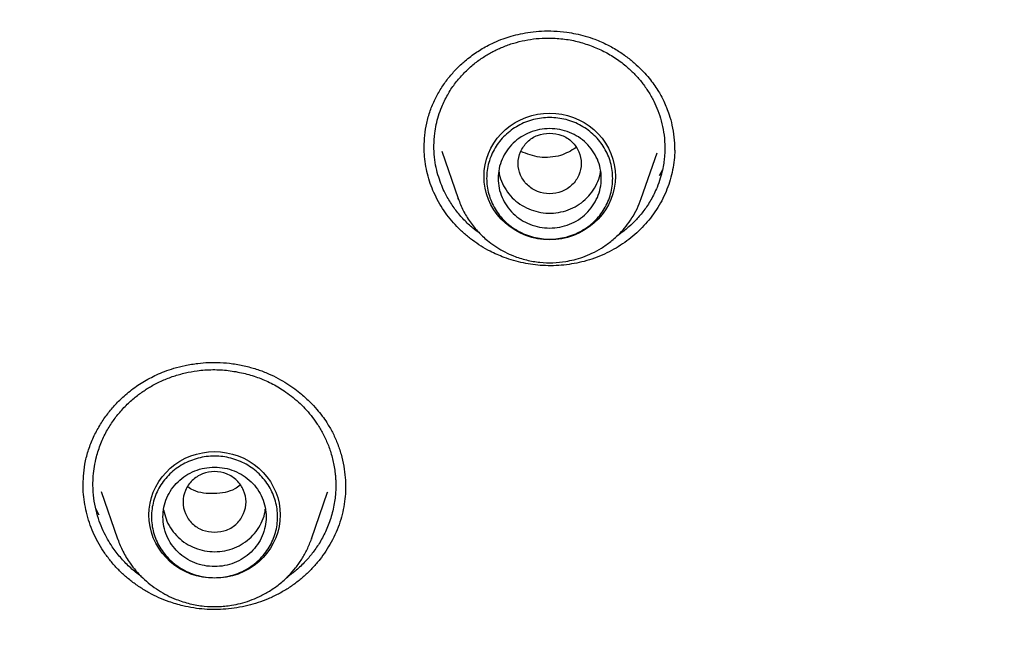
# Model space of a CAD drawing. Header units: millimetres. Extents: x 8 to 849, y 12 to 2010.
# Tile 99 of 113: x 416 to 433, y 1859 to 1870. Entities that reach past the tile are written whole.
import ezdxf

# ---------------------------------------------------------------- set-up
doc = ezdxf.new("R2010")
doc.units = ezdxf.units.MM

msp = doc.modelspace()

# ---------------------------------------------------------------- linework, layer by layer
at = {"color": 7, "linetype": 'Continuous', "lineweight": 30}
for p, q in [((423.211, 1867.401), (423.212, 1867.413)), ((423.517, 1867.338), (423.803, 1866.51)), ((426.996, 1866.51), (427.272, 1867.308)), ((427.578, 1867.369), (427.577, 1867.362)), ((427.368, 1867.015), (427.312, 1866.906)), ((423.805, 1866.502), (423.803, 1866.51)), ((417.262, 1861.508), (417.262, 1861.53)), ((417.574, 1861.405), (417.859, 1860.579)), ((421.244, 1860.579), (421.524, 1861.389)), ((421.52, 1861.391), (421.517, 1861.381)), ((417.536, 1860.989), (417.48, 1861.101)), ((417.859, 1860.579), (417.863, 1860.569)), ((417.862, 1860.569), (417.859, 1860.579)), ((421.244, 1860.579), (421.243, 1860.574))]:
    msp.add_line(p, q, dxfattribs=at)
at = {"color": 7, "linetype": 'Continuous', "lineweight": 30, "flags": 128}
for points in [[(425.399, 1865.793), (425.294, 1865.798), (425.189, 1865.812), (425.086, 1865.835), (424.986, 1865.868), (424.889, 1865.909), (424.796, 1865.959), (424.709, 1866.016), (424.628, 1866.081), (424.553, 1866.154), (424.485, 1866.232), (424.425, 1866.316), (424.374, 1866.405), (424.331, 1866.498), (424.298, 1866.595), (424.273, 1866.694), (424.259, 1866.795), (424.254, 1866.897), (424.259, 1866.999), (424.273, 1867.1), (424.298, 1867.199), (424.331, 1867.296), (424.374, 1867.389), (424.425, 1867.478), (424.485, 1867.562), (424.553, 1867.641), (424.628, 1867.713), (424.709, 1867.778), (424.796, 1867.836), (424.889, 1867.885), (424.986, 1867.927), (425.086, 1867.959), (425.189, 1867.982), (425.294, 1867.996), (425.399, 1868.001), (425.505, 1867.996), (425.61, 1867.982), (425.713, 1867.959), (425.813, 1867.927), (425.91, 1867.885), (426.003, 1867.836), (426.09, 1867.778), (426.171, 1867.713), (426.246, 1867.641), (426.314, 1867.562), (426.373, 1867.478), (426.425, 1867.389), (426.468, 1867.296), (426.501, 1867.199), (426.526, 1867.1), (426.54, 1866.999), (426.545, 1866.897), (426.54, 1866.795), (426.526, 1866.694), (426.501, 1866.595), (426.468, 1866.498), (426.425, 1866.405), (426.373, 1866.316), (426.314, 1866.232), (426.246, 1866.154), (426.171, 1866.081), (426.09, 1866.016), (426.003, 1865.959), (425.91, 1865.909), (425.813, 1865.868), (425.713, 1865.835), (425.61, 1865.812), (425.505, 1865.798), (425.399, 1865.793)], [(419.552, 1859.89), (419.446, 1859.895), (419.341, 1859.909), (419.238, 1859.932), (419.138, 1859.964), (419.041, 1860.006), (418.949, 1860.055), (418.861, 1860.113), (418.78, 1860.178), (418.705, 1860.25), (418.637, 1860.329), (418.578, 1860.413), (418.526, 1860.502), (418.483, 1860.595), (418.45, 1860.692), (418.426, 1860.791), (418.411, 1860.892), (418.406, 1860.994), (418.411, 1861.096), (418.426, 1861.197), (418.45, 1861.296), (418.483, 1861.393), (418.526, 1861.486), (418.578, 1861.575), (418.637, 1861.659), (418.705, 1861.737), (418.78, 1861.81), (418.861, 1861.875), (418.949, 1861.932), (419.041, 1861.982), (419.138, 1862.023), (419.238, 1862.056), (419.341, 1862.079), (419.446, 1862.093), (419.552, 1862.098), (419.657, 1862.093), (419.762, 1862.079), (419.865, 1862.056), (419.966, 1862.023), (420.062, 1861.982), (420.155, 1861.932), (420.242, 1861.875), (420.323, 1861.81), (420.398, 1861.737), (420.466, 1861.659), (420.526, 1861.575), (420.577, 1861.486), (420.62, 1861.393), (420.654, 1861.296), (420.678, 1861.197), (420.692, 1861.096), (420.697, 1860.994), (420.692, 1860.892), (420.678, 1860.791), (420.654, 1860.692), (420.62, 1860.595), (420.577, 1860.502), (420.526, 1860.413), (420.466, 1860.329), (420.398, 1860.25), (420.323, 1860.178), (420.242, 1860.113), (420.155, 1860.055), (420.062, 1860.006), (419.966, 1859.964), (419.865, 1859.932), (419.762, 1859.909), (419.657, 1859.895), (419.552, 1859.89)]]:
    msp.add_lwpolyline(points, dxfattribs=at)
at = {"color": 7, "linetype": 'Continuous', "lineweight": 30}
for points, knots in [([(467.901, 1845.932), (467.897, 1845.986), (467.889, 1846.105), (467.875, 1846.301), (467.858, 1846.531), (467.836, 1846.796), (467.811, 1847.095), (467.781, 1847.421), (467.746, 1847.773), (467.706, 1848.149), (467.661, 1848.55), (467.61, 1848.967), (467.556, 1849.389), (467.471, 1850.001), (467.348, 1850.804), (467.166, 1851.856), (466.948, 1852.968), (466.691, 1854.138), (466.428, 1855.207), (466.169, 1856.177), (465.922, 1857.042), (465.664, 1857.889), (465.397, 1858.713), (465.123, 1859.512), (464.88, 1860.187), (464.671, 1860.745), (464.499, 1861.19), (464.326, 1861.627), (464.152, 1862.055), (464.001, 1862.416), (463.878, 1862.705), (463.788, 1862.915), (463.709, 1863.096), (463.642, 1863.248), (463.587, 1863.372), (463.545, 1863.467), (463.51, 1863.544), (463.476, 1863.62), (463.434, 1863.713), (463.382, 1863.826), (463.323, 1863.955), (463.258, 1864.097), (463.177, 1864.271), (463.079, 1864.48), (462.961, 1864.727), (462.831, 1864.996), (462.688, 1865.286), (462.532, 1865.598), (462.363, 1865.931), (462.182, 1866.282), (461.872, 1866.869), (461.432, 1867.673), (460.853, 1868.676), (460.262, 1869.65), (459.66, 1870.596), (459.049, 1871.513), (458.428, 1872.403), (457.794, 1873.274), (457.141, 1874.134), (456.462, 1874.99), (455.761, 1875.838), (455.038, 1876.675), (454.293, 1877.503), (453.522, 1878.323), (452.826, 1879.034), (452.222, 1879.629), (451.729, 1880.102), (451.255, 1880.546), (450.802, 1880.96), (450.398, 1881.321), (450.042, 1881.633), (449.733, 1881.901), (449.437, 1882.152), (449.157, 1882.387), (448.856, 1882.636), (448.52, 1882.91), (448.134, 1883.219), (447.717, 1883.547), (447.269, 1883.892), (446.788, 1884.253), (446.275, 1884.63), (445.752, 1885.005), (445.223, 1885.374), (444.696, 1885.733), (444.159, 1886.09), (443.619, 1886.439), (443.08, 1886.779), (442.543, 1887.109), (442.007, 1887.43), (441.372, 1887.8), (440.638, 1888.214), (439.806, 1888.664), (438.98, 1889.094), (438.118, 1889.524), (437.221, 1889.951), (436.292, 1890.372), (435.376, 1890.768), (434.473, 1891.14), (433.556, 1891.499), (432.626, 1891.844), (431.869, 1892.109), (431.309, 1892.297), (430.932, 1892.421), (430.532, 1892.55), (430.112, 1892.681), (429.672, 1892.814), (429.215, 1892.949), (428.729, 1893.087), (428.214, 1893.229), (427.671, 1893.372), (427.098, 1893.517), (426.475, 1893.668), (425.798, 1893.823), (425.067, 1893.98), (424.299, 1894.135), (423.495, 1894.285), (422.705, 1894.42), (421.931, 1894.541), (421.179, 1894.649), (420.401, 1894.75), (419.598, 1894.842), (418.769, 1894.925), (417.933, 1894.996), (417.09, 1895.055), (416.24, 1895.102), (415.369, 1895.137), (414.476, 1895.159), (413.874, 1895.162), (413.569, 1895.163)], [0, 0, 0, 0, 0.001975, 0.004387, 0.007242, 0.010542, 0.014288, 0.018481, 0.022836, 0.027587, 0.032737, 0.038106, 0.043476, 0.048848, 0.061511, 0.074179, 0.089265, 0.104356, 0.119453, 0.130894, 0.142288, 0.153439, 0.164328, 0.174954, 0.185318, 0.191411, 0.19741, 0.203314, 0.209124, 0.214816, 0.218075, 0.220945, 0.223423, 0.225511, 0.227209, 0.228515, 0.22944, 0.230382, 0.231677, 0.23328, 0.235064, 0.237021, 0.239151, 0.242276, 0.245711, 0.249458, 0.253516, 0.257885, 0.262565, 0.267555, 0.272761, 0.287502, 0.302, 0.316254, 0.330265, 0.344033, 0.357558, 0.370898, 0.384354, 0.39797, 0.411745, 0.425429, 0.439267, 0.453258, 0.467401, 0.476316, 0.484797, 0.492843, 0.500454, 0.50763, 0.512963, 0.518028, 0.522824, 0.527352, 0.531633, 0.537307, 0.543419, 0.549969, 0.556957, 0.564383, 0.572246, 0.580547, 0.58817, 0.596116, 0.604106, 0.612021, 0.619861, 0.627626, 0.635315, 0.642929, 0.654742, 0.666368, 0.677809, 0.689064, 0.701851, 0.714365, 0.726604, 0.738568, 0.750257, 0.762798, 0.775005, 0.77971, 0.784462, 0.789591, 0.795125, 0.800608, 0.806437, 0.812614, 0.819137, 0.826006, 0.833222, 0.840785, 0.849505, 0.858644, 0.868202, 0.87818, 0.888578, 0.897562, 0.906839, 0.916406, 0.926265, 0.936414, 0.946855, 0.956966, 0.967336, 0.977965, 0.988853, 1, 1, 1, 1]), ([(362.424, 1846.442), (362.46, 1846.628), (362.536, 1847.027), (362.664, 1847.637), (362.805, 1848.271), (362.955, 1848.904), (363.114, 1849.535), (363.28, 1850.164), (363.455, 1850.791), (363.639, 1851.415), (363.831, 1852.037), (364.031, 1852.657), (364.24, 1853.274), (364.457, 1853.889), (364.682, 1854.5), (364.916, 1855.109), (365.157, 1855.715), (365.407, 1856.318), (365.665, 1856.918), (365.931, 1857.514), (366.204, 1858.107), (366.486, 1858.697), (366.776, 1859.283), (367.074, 1859.865), (367.379, 1860.443), (367.692, 1861.018), (368.013, 1861.589), (368.341, 1862.156), (368.677, 1862.718), (369.021, 1863.276), (369.372, 1863.83), (369.731, 1864.38), (370.096, 1864.925), (370.47, 1865.465), (370.85, 1866.001), (371.237, 1866.532), (371.632, 1867.058), (372.034, 1867.579), (372.443, 1868.095), (372.858, 1868.606), (373.281, 1869.111), (373.71, 1869.612), (374.146, 1870.106), (374.588, 1870.596), (375.037, 1871.08), (375.493, 1871.558), (375.955, 1872.03), (376.423, 1872.497), (376.897, 1872.958), (377.378, 1873.413), (377.865, 1873.861), (378.357, 1874.304), (378.856, 1874.74), (379.36, 1875.171), (379.87, 1875.594), (380.386, 1876.012), (380.908, 1876.423), (381.435, 1876.827), (381.967, 1877.225), (382.504, 1877.616), (383.047, 1878.001), (383.595, 1878.378), (384.148, 1878.749), (384.706, 1879.113), (385.269, 1879.47), (385.836, 1879.819), (386.408, 1880.162), (386.985, 1880.498), (387.566, 1880.826), (388.152, 1881.147), (388.741, 1881.46), (389.335, 1881.767), (389.933, 1882.065), (390.535, 1882.357), (391.141, 1882.64), (391.751, 1882.917), (392.364, 1883.185), (392.981, 1883.446), (393.601, 1883.699), (394.225, 1883.945), (394.852, 1884.182), (395.482, 1884.412), (396.115, 1884.634), (396.751, 1884.848), (397.39, 1885.054), (398.031, 1885.251), (398.676, 1885.441), (399.322, 1885.623), (399.971, 1885.797), (400.623, 1885.963), (401.276, 1886.12), (401.932, 1886.27), (402.589, 1886.411), (403.249, 1886.544), (403.91, 1886.669), (404.572, 1886.785), (405.237, 1886.893), (405.902, 1886.993), (406.569, 1887.085), (407.237, 1887.168), (407.907, 1887.243), (408.577, 1887.309), (409.248, 1887.367), (409.919, 1887.417), (410.592, 1887.458), (411.264, 1887.491), (411.937, 1887.516), (412.611, 1887.532), (413.285, 1887.54), (413.958, 1887.539), (414.632, 1887.53), (415.305, 1887.513), (415.978, 1887.487), (416.651, 1887.452), (417.323, 1887.41), (417.995, 1887.359), (418.666, 1887.299), (419.336, 1887.231), (420.005, 1887.155), (420.672, 1887.071), (421.339, 1886.978), (422.005, 1886.877), (422.669, 1886.767), (423.331, 1886.65), (423.992, 1886.524), (424.651, 1886.389), (425.308, 1886.247), (425.963, 1886.096), (426.617, 1885.937), (427.268, 1885.771), (427.916, 1885.595), (428.563, 1885.412), (429.206, 1885.221), (429.847, 1885.022), (430.486, 1884.815), (431.121, 1884.6), (431.754, 1884.377), (432.384, 1884.146), (433.01, 1883.907), (433.633, 1883.66), (434.253, 1883.406), (434.869, 1883.144), (435.482, 1882.874), (436.091, 1882.597), (436.696, 1882.312), (437.298, 1882.019), (437.895, 1881.719), (438.488, 1881.412), (439.077, 1881.097), (439.662, 1880.775), (440.243, 1880.446), (440.819, 1880.109), (441.39, 1879.765), (441.957, 1879.415), (442.519, 1879.057), (443.076, 1878.692), (443.628, 1878.32), (444.175, 1877.941), (444.717, 1877.556), (445.254, 1877.164), (445.785, 1876.765), (446.311, 1876.359), (446.832, 1875.947), (447.347, 1875.529), (447.856, 1875.104), (448.36, 1874.673), (448.857, 1874.235), (449.349, 1873.792), (449.835, 1873.342), (450.315, 1872.886), (450.788, 1872.425), (451.255, 1871.957), (451.716, 1871.484), (452.171, 1871.005), (452.619, 1870.52), (453.06, 1870.03), (453.495, 1869.534), (453.923, 1869.033), (454.344, 1868.527), (454.759, 1868.015), (455.167, 1867.498), (455.567, 1866.976), (455.961, 1866.45), (456.347, 1865.918), (456.726, 1865.382), (457.099, 1864.841), (457.463, 1864.295), (457.821, 1863.745), (458.17, 1863.19), (458.513, 1862.631), (458.848, 1862.068), (459.175, 1861.501), (459.495, 1860.929), (459.807, 1860.354), (460.111, 1859.775), (460.407, 1859.192), (460.696, 1858.605), (460.976, 1858.015), (461.249, 1857.422), (461.513, 1856.825), (461.77, 1856.225), (462.018, 1855.621), (462.259, 1855.015), (462.491, 1854.406), (462.715, 1853.794), (462.93, 1853.179), (463.138, 1852.561), (463.337, 1851.941), (463.527, 1851.319), (463.71, 1850.694), (463.884, 1850.067), (464.049, 1849.437), (464.206, 1848.806), (464.355, 1848.173), (464.494, 1847.538), (464.616, 1846.954), (464.687, 1846.58), (464.717, 1846.419)], [0, 0, 0, 0, 0.00408, 0.00874, 0.0134, 0.01806, 0.02272, 0.02738, 0.03204, 0.0367, 0.04136, 0.04602, 0.05068, 0.05534, 0.06, 0.064659, 0.069319, 0.073979, 0.078639, 0.083299, 0.087958, 0.092618, 0.097278, 0.101938, 0.106597, 0.111257, 0.115917, 0.120576, 0.125236, 0.129896, 0.134555, 0.139215, 0.143874, 0.148534, 0.153193, 0.157853, 0.162512, 0.167172, 0.171831, 0.176491, 0.18115, 0.185809, 0.190469, 0.195128, 0.199787, 0.204447, 0.209106, 0.213765, 0.218425, 0.223084, 0.227743, 0.232402, 0.237061, 0.24172, 0.24638, 0.251039, 0.255698, 0.260357, 0.265016, 0.269675, 0.274334, 0.278993, 0.283652, 0.288311, 0.29297, 0.297629, 0.302288, 0.306947, 0.311606, 0.316265, 0.320923, 0.325582, 0.330241, 0.3349, 0.339559, 0.344218, 0.348876, 0.353535, 0.358194, 0.362853, 0.367511, 0.37217, 0.376829, 0.381488, 0.386146, 0.390805, 0.395464, 0.400122, 0.404781, 0.40944, 0.414098, 0.418757, 0.423416, 0.428074, 0.432733, 0.437391, 0.44205, 0.446709, 0.451367, 0.456026, 0.460684, 0.465343, 0.470002, 0.47466, 0.479319, 0.483977, 0.488636, 0.493295, 0.497953, 0.502612, 0.50727, 0.511929, 0.516587, 0.521246, 0.525905, 0.530563, 0.535222, 0.53988, 0.544539, 0.549197, 0.553856, 0.558515, 0.563173, 0.567832, 0.57249, 0.577149, 0.581808, 0.586466, 0.591125, 0.595784, 0.600442, 0.605101, 0.609759, 0.614418, 0.619077, 0.623735, 0.628394, 0.633053, 0.637712, 0.64237, 0.647029, 0.651688, 0.656346, 0.661005, 0.665664, 0.670323, 0.674982, 0.67964, 0.684299, 0.688958, 0.693617, 0.698276, 0.702935, 0.707594, 0.712252, 0.716911, 0.72157, 0.726229, 0.730888, 0.735547, 0.740206, 0.744865, 0.749524, 0.754183, 0.758842, 0.763502, 0.768161, 0.77282, 0.777479, 0.782138, 0.786797, 0.791456, 0.796116, 0.800775, 0.805434, 0.810093, 0.814753, 0.819412, 0.824071, 0.828731, 0.83339, 0.83805, 0.842709, 0.847368, 0.852028, 0.856687, 0.861347, 0.866006, 0.870666, 0.875325, 0.879985, 0.884645, 0.889304, 0.893964, 0.898624, 0.903283, 0.907943, 0.912603, 0.917262, 0.921922, 0.926582, 0.931242, 0.935901, 0.940561, 0.945221, 0.949881, 0.954541, 0.959201, 0.96386, 0.96852, 0.97318, 0.97784, 0.9825, 0.98716, 0.99182, 0.99648, 1, 1, 1, 1]), ([(423.21, 1867.41), (423.212, 1867.477), (423.215, 1867.615), (423.249, 1867.828), (423.31, 1868.042), (423.395, 1868.245), (423.5, 1868.432), (423.621, 1868.603), (423.754, 1868.757), (423.882, 1868.878), (423.996, 1868.973), (424.096, 1869.045), (424.197, 1869.111), (424.307, 1869.174), (424.437, 1869.238), (424.58, 1869.297), (424.733, 1869.346), (424.892, 1869.386), (425.069, 1869.417), (425.264, 1869.435), (425.476, 1869.436), (425.676, 1869.418), (425.86, 1869.386), (426.024, 1869.346), (426.132, 1869.308), (426.188, 1869.289)], [0, 0, 0, 0, 0.053728, 0.109033, 0.165274, 0.219986, 0.273196, 0.324925, 0.374958, 0.422853, 0.453573, 0.483315, 0.512076, 0.540703, 0.574939, 0.615866, 0.650845, 0.689477, 0.731776, 0.777767, 0.827491, 0.881013, 0.918865, 0.958503, 1, 1, 1, 1]), ([(424.189, 1865.898), (424.138, 1865.935), (424.058, 1865.993), (423.959, 1866.084), (423.884, 1866.161), (423.812, 1866.242), (423.745, 1866.328), (423.683, 1866.417), (423.626, 1866.51), (423.568, 1866.617), (423.512, 1866.741), (423.459, 1866.889), (423.415, 1867.055), (423.386, 1867.239), (423.376, 1867.44), (423.389, 1867.629), (423.418, 1867.803), (423.458, 1867.957), (423.522, 1868.133), (423.613, 1868.32), (423.735, 1868.507), (423.87, 1868.669), (423.994, 1868.789), (424.099, 1868.876), (424.182, 1868.938), (424.265, 1868.993), (424.346, 1869.041), (424.426, 1869.084), (424.503, 1869.121), (424.617, 1869.171), (424.77, 1869.225), (424.967, 1869.273), (425.165, 1869.303), (425.386, 1869.315), (425.626, 1869.301), (425.881, 1869.257), (426.042, 1869.203), (426.122, 1869.176)], [0, 0, 0, 0, 0.0332581, 0.0521976, 0.0712893, 0.0905329, 0.1099285, 0.1294757, 0.1491745, 0.1690245, 0.1947645, 0.2232883, 0.2545917, 0.2886693, 0.3255152, 0.3651226, 0.3930675, 0.4222353, 0.4526238, 0.4954967, 0.5358858, 0.5737974, 0.6092369, 0.6283852, 0.6467284, 0.6642674, 0.681003, 0.6969363, 0.7120679, 0.7263986, 0.7619766, 0.7971543, 0.8319358, 0.866325, 0.9115602, 0.9561154, 1, 1, 1, 1]), ([(426.122, 1869.176), (426.197, 1869.145), (426.348, 1869.083), (426.559, 1868.957), (426.74, 1868.819), (426.89, 1868.675), (427.014, 1868.533), (427.123, 1868.377), (427.215, 1868.214), (427.291, 1868.043), (427.35, 1867.862), (427.392, 1867.664), (427.41, 1867.481), (427.409, 1867.336), (427.402, 1867.227), (427.389, 1867.123), (427.367, 1866.999), (427.329, 1866.857), (427.266, 1866.682), (427.173, 1866.492), (427.049, 1866.305), (426.919, 1866.15), (426.805, 1866.038), (426.713, 1865.96), (426.645, 1865.908), (426.596, 1865.872), (426.57, 1865.856), (426.566, 1865.853)], [0, 0, 0, 0, 0.056198, 0.113357, 0.171488, 0.215744, 0.26056, 0.305938, 0.351885, 0.395208, 0.441424, 0.49054, 0.542563, 0.576162, 0.596889, 0.62263, 0.653389, 0.689174, 0.72999, 0.789339, 0.843318, 0.891913, 0.935109, 0.957369, 0.97786, 0.996579, 1, 1, 1, 1]), ([(426.188, 1869.289), (426.261, 1869.259), (426.403, 1869.2), (426.596, 1869.09), (426.763, 1868.972), (426.908, 1868.851), (427.03, 1868.731), (427.132, 1868.615), (427.216, 1868.505), (427.284, 1868.403), (427.342, 1868.306), (427.393, 1868.205), (427.442, 1868.094), (427.492, 1867.955), (427.538, 1867.783), (427.572, 1867.58), (427.576, 1867.44), (427.578, 1867.369)], [0, 0, 0, 0, 0.090923, 0.175982, 0.255094, 0.328151, 0.395061, 0.455771, 0.510265, 0.558557, 0.601093, 0.645301, 0.693964, 0.747243, 0.825511, 0.912072, 1, 1, 1, 1]), ([(425.399, 1867.654), (425.328, 1867.646), (425.184, 1867.629), (425, 1867.508), (424.879, 1867.332), (424.835, 1867.124), (424.879, 1866.916), (425, 1866.739), (425.184, 1866.623), (425.399, 1866.58), (425.615, 1866.623), (425.799, 1866.739), (425.92, 1866.916), (425.964, 1867.124), (425.92, 1867.332), (425.799, 1867.508), (425.615, 1867.629), (425.471, 1867.646), (425.399, 1867.654)], [0, 0, 0, 0, 0.0625, 0.125, 0.1875, 0.25, 0.3125, 0.375, 0.4375, 0.5, 0.5625, 0.625, 0.6875, 0.75, 0.8125, 0.875, 0.9375, 1, 1, 1, 1]), ([(424.604, 1865.485), (424.521, 1865.519), (424.383, 1865.576), (424.202, 1865.681), (424.052, 1865.782), (423.91, 1865.897), (423.778, 1866.023), (423.66, 1866.157), (423.553, 1866.3), (423.458, 1866.453), (423.378, 1866.612), (423.314, 1866.775), (423.265, 1866.942), (423.23, 1867.113), (423.211, 1867.269), (423.21, 1867.367), (423.21, 1867.407)], [0, 0, 0, 0, 0.103, 0.172834, 0.242668, 0.314526, 0.386383, 0.456359, 0.526334, 0.598365, 0.670394, 0.739803, 0.809216, 0.880638, 0.952062, 1, 1, 1, 1]), ([(427.58, 1867.368), (427.58, 1867.364), (427.582, 1867.303), (427.571, 1867.184), (427.547, 1867.011), (427.505, 1866.84), (427.448, 1866.673), (427.376, 1866.511), (427.288, 1866.355), (427.187, 1866.207), (427.075, 1866.07), (426.953, 1865.944), (426.819, 1865.826), (426.674, 1865.719), (426.52, 1865.624), (426.356, 1865.541), (426.183, 1865.47), (426.006, 1865.415), (425.827, 1865.376), (425.647, 1865.35), (425.464, 1865.338), (425.283, 1865.341), (425.108, 1865.358), (424.938, 1865.387), (424.769, 1865.428), (424.659, 1865.466), (424.604, 1865.485)], [0, 0, 0, 0, 0.002733, 0.045818, 0.09011, 0.1344, 0.178136, 0.221873, 0.266956, 0.31204, 0.354722, 0.397405, 0.441262, 0.485119, 0.528877, 0.572633, 0.617731, 0.662829, 0.705551, 0.748274, 0.792208, 0.836142, 0.876589, 0.917035, 0.958518, 1, 1, 1, 1]), ([(425.858, 1867.397), (425.772, 1867.346), (425.633, 1867.263), (425.409, 1867.227), (425.169, 1867.226), (425.004, 1867.291), (424.896, 1867.333)], [0, 0, 0, 0, 0.299266, 0.481776, 0.661849, 1, 1, 1, 1]), ([(424.513, 1866.998), (424.515, 1866.977), (424.523, 1866.9), (424.572, 1866.772), (424.658, 1866.622), (424.774, 1866.493), (424.913, 1866.386), (425.021, 1866.339), (425.074, 1866.315)], [0, 0, 0, 0, 0.068822, 0.255058, 0.441293, 0.627529, 0.813764, 1, 1, 1, 1]), ([(425.074, 1866.315), (425.13, 1866.298), (425.243, 1866.263), (425.421, 1866.252), (425.597, 1866.272), (425.765, 1866.326), (425.92, 1866.41), (426.054, 1866.521), (426.165, 1866.656), (426.242, 1866.809), (426.282, 1866.922), (426.287, 1866.983), (426.287, 1866.987)], [0, 0, 0, 0, 0.110255, 0.220511, 0.330766, 0.441022, 0.551277, 0.661533, 0.771788, 0.882043, 0.992299, 1, 1, 1, 1]), ([(423.803, 1866.51), (423.83, 1866.44), (423.886, 1866.299), (424.008, 1866.102), (424.158, 1865.918), (424.318, 1865.771), (424.474, 1865.66), (424.617, 1865.578), (424.789, 1865.5), (424.992, 1865.435), (425.224, 1865.396), (425.455, 1865.388), (425.655, 1865.408), (425.829, 1865.444), (425.983, 1865.491), (426.143, 1865.557), (426.307, 1865.647), (426.471, 1865.761), (426.615, 1865.891), (426.737, 1866.031), (426.839, 1866.174), (426.929, 1866.334), (426.973, 1866.45), (426.996, 1866.51)], [0, 0, 0, 0, 0.053759, 0.109196, 0.166425, 0.225599, 0.265809, 0.305487, 0.344586, 0.402129, 0.458392, 0.513387, 0.567127, 0.602787, 0.641162, 0.682695, 0.72742, 0.775373, 0.826583, 0.867156, 0.909583, 0.953865, 1, 1, 1, 1]), ([(417.26, 1861.529), (417.262, 1861.593), (417.265, 1861.728), (417.298, 1861.94), (417.36, 1862.161), (417.448, 1862.376), (417.558, 1862.576), (417.683, 1862.758), (417.821, 1862.922), (417.954, 1863.053), (418.077, 1863.156), (418.187, 1863.238), (418.301, 1863.313), (418.419, 1863.379), (418.544, 1863.441), (418.685, 1863.5), (418.85, 1863.556), (419.045, 1863.606), (419.248, 1863.639), (419.454, 1863.655), (419.657, 1863.654), (419.876, 1863.635), (420.023, 1863.605), (420.1, 1863.589)], [0, 0, 0, 0, 0.051253, 0.10794, 0.167698, 0.227547, 0.285286, 0.340875, 0.394267, 0.446089, 0.48026, 0.514133, 0.547719, 0.581009, 0.613907, 0.650217, 0.692728, 0.741447, 0.796411, 0.841785, 0.890772, 0.943462, 1, 1, 1, 1]), ([(418.279, 1859.918), (418.267, 1859.926), (418.223, 1859.957), (418.153, 1860.014), (418.067, 1860.089), (417.985, 1860.17), (417.907, 1860.255), (417.834, 1860.346), (417.759, 1860.45), (417.682, 1860.573), (417.605, 1860.722), (417.536, 1860.891), (417.48, 1861.08), (417.441, 1861.29), (417.428, 1861.49), (417.434, 1861.675), (417.454, 1861.841), (417.495, 1862.032), (417.563, 1862.24), (417.663, 1862.451), (417.78, 1862.638), (417.892, 1862.78), (417.989, 1862.885), (418.067, 1862.961), (418.145, 1863.03), (418.223, 1863.092), (418.301, 1863.147), (418.377, 1863.197), (418.488, 1863.264), (418.64, 1863.341), (418.838, 1863.417), (419.041, 1863.474), (419.268, 1863.516), (419.52, 1863.533), (419.792, 1863.52), (419.968, 1863.485), (420.056, 1863.467)], [0, 0, 0, 0, 0.007713, 0.027711, 0.04787, 0.068188, 0.088666, 0.109305, 0.130102, 0.157265, 0.187275, 0.220129, 0.255823, 0.294352, 0.335711, 0.364862, 0.395267, 0.426924, 0.471527, 0.513613, 0.553188, 0.590256, 0.610318, 0.629564, 0.647992, 0.665605, 0.682403, 0.698386, 0.713555, 0.750687, 0.787435, 0.823803, 0.859794, 0.907185, 0.953918, 1, 1, 1, 1]), ([(420.1, 1863.589), (420.169, 1863.57), (420.302, 1863.535), (420.49, 1863.461), (420.66, 1863.378), (420.813, 1863.289), (420.948, 1863.197), (421.084, 1863.091), (421.215, 1862.971), (421.334, 1862.843), (421.431, 1862.722), (421.522, 1862.59), (421.612, 1862.434), (421.696, 1862.25), (421.763, 1862.051), (421.81, 1861.847), (421.835, 1861.649), (421.838, 1861.524), (421.839, 1861.464)], [0, 0, 0, 0, 0.069597, 0.135404, 0.197383, 0.255471, 0.309608, 0.359751, 0.427412, 0.486019, 0.535766, 0.583381, 0.649316, 0.718308, 0.790357, 0.864081, 0.934128, 1, 1, 1, 1]), ([(420.056, 1863.467), (420.138, 1863.445), (420.305, 1863.399), (420.543, 1863.295), (420.739, 1863.181), (420.895, 1863.067), (421.017, 1862.964), (421.132, 1862.851), (421.237, 1862.729), (421.339, 1862.591), (421.435, 1862.433), (421.523, 1862.251), (421.594, 1862.05), (421.636, 1861.869), (421.655, 1861.734), (421.663, 1861.649), (421.667, 1861.576), (421.668, 1861.492), (421.665, 1861.394), (421.655, 1861.284), (421.636, 1861.16), (421.598, 1860.991), (421.531, 1860.789), (421.427, 1860.574), (421.309, 1860.389), (421.197, 1860.248), (421.1, 1860.144), (421.019, 1860.067), (420.942, 1860.001), (420.872, 1859.945), (420.826, 1859.913), (420.806, 1859.899)], [0, 0, 0, 0, 0.053472, 0.107842, 0.163118, 0.196737, 0.230686, 0.264969, 0.299585, 0.334537, 0.375685, 0.419579, 0.466224, 0.515626, 0.541373, 0.556065, 0.571596, 0.59009, 0.611547, 0.63597, 0.663361, 0.693723, 0.750563, 0.802729, 0.850212, 0.893002, 0.918922, 0.942749, 0.964482, 0.984118, 1, 1, 1, 1]), ([(419.552, 1860.691), (419.48, 1860.699), (419.336, 1860.715), (419.152, 1860.837), (419.031, 1861.013), (418.987, 1861.221), (419.031, 1861.428), (419.152, 1861.606), (419.336, 1861.722), (419.552, 1861.765), (419.767, 1861.722), (419.951, 1861.606), (420.072, 1861.428), (420.116, 1861.221), (420.072, 1861.013), (419.951, 1860.837), (419.767, 1860.715), (419.624, 1860.699), (419.552, 1860.691)], [0, 0, 0, 0, 0.0625, 0.125, 0.1875, 0.25, 0.3125, 0.375, 0.4375, 0.5, 0.5625, 0.625, 0.6875, 0.75, 0.8125, 0.875, 0.9375, 1, 1, 1, 1]), ([(419, 1859.409), (418.919, 1859.431), (418.776, 1859.47), (418.58, 1859.549), (418.409, 1859.634), (418.244, 1859.733), (418.089, 1859.845), (417.945, 1859.968), (417.812, 1860.102), (417.691, 1860.248), (417.583, 1860.402), (417.491, 1860.563), (417.414, 1860.73), (417.351, 1860.905), (417.304, 1861.083), (417.274, 1861.263), (417.259, 1861.413), (417.26, 1861.504), (417.26, 1861.534)], [0, 0, 0, 0, 0.083286, 0.145795, 0.208305, 0.272622, 0.33694, 0.399638, 0.462335, 0.526871, 0.591405, 0.653681, 0.715961, 0.780063, 0.844166, 0.906394, 0.968622, 1, 1, 1, 1]), ([(421.838, 1861.505), (421.838, 1861.474), (421.839, 1861.38), (421.823, 1861.227), (421.791, 1861.045), (421.741, 1860.866), (421.674, 1860.69), (421.592, 1860.522), (421.497, 1860.364), (421.39, 1860.215), (421.27, 1860.074), (421.137, 1859.942), (420.992, 1859.821), (420.835, 1859.711), (420.667, 1859.613), (420.492, 1859.53), (420.313, 1859.463), (420.131, 1859.411), (419.942, 1859.373), (419.752, 1859.35), (419.564, 1859.342), (419.376, 1859.349), (419.187, 1859.369), (419.063, 1859.396), (419, 1859.409)], [0, 0, 0, 0, 0.023975, 0.071037, 0.117644, 0.164252, 0.212302, 0.260355, 0.305713, 0.351072, 0.397674, 0.444275, 0.490879, 0.537482, 0.585511, 0.63354, 0.679066, 0.724592, 0.771408, 0.818224, 0.863047, 0.90787, 0.953935, 1, 1, 1, 1]), ([(419.998, 1861.512), (419.968, 1861.49), (419.84, 1861.395), (419.548, 1861.355), (419.252, 1861.376), (419.117, 1861.462), (419.085, 1861.483)], [0, 0, 0, 0, 0.119012, 0.499737, 0.880297, 1, 1, 1, 1]), ([(418.664, 1861.082), (418.676, 1861.029), (418.7, 1860.921), (418.777, 1860.769), (418.883, 1860.632), (419.015, 1860.518), (419.167, 1860.429), (419.28, 1860.395), (419.336, 1860.379)], [0, 0, 0, 0, 0.159623, 0.327698, 0.495774, 0.663849, 0.831925, 1, 1, 1, 1]), ([(419.336, 1860.379), (419.394, 1860.368), (419.51, 1860.347), (419.688, 1860.358), (419.86, 1860.4), (420.02, 1860.474), (420.162, 1860.576), (420.282, 1860.703), (420.371, 1860.851), (420.424, 1860.984), (420.435, 1861.068), (420.438, 1861.095)], [0, 0, 0, 0, 0.1178, 0.235599, 0.353399, 0.471198, 0.588998, 0.706797, 0.824597, 0.942396, 1, 1, 1, 1]), ([(417.863, 1860.569), (417.891, 1860.499), (417.949, 1860.352), (418.061, 1860.171), (418.18, 1860.018), (418.298, 1859.894), (418.428, 1859.78), (418.571, 1859.678), (418.722, 1859.591), (418.905, 1859.509), (419.12, 1859.441), (419.367, 1859.399), (419.611, 1859.391), (419.823, 1859.412), (420.008, 1859.45), (420.171, 1859.5), (420.341, 1859.57), (420.515, 1859.665), (420.688, 1859.786), (420.84, 1859.924), (420.97, 1860.072), (421.078, 1860.224), (421.173, 1860.393), (421.22, 1860.516), (421.244, 1860.579)], [0, 0, 0, 0, 0.051283, 0.106858, 0.144932, 0.183858, 0.223681, 0.264011, 0.303802, 0.343013, 0.400718, 0.457138, 0.512284, 0.566167, 0.601919, 0.640394, 0.682033, 0.726871, 0.774937, 0.82626, 0.866916, 0.909425, 0.953787, 1, 1, 1, 1])]:
    msp.add_open_spline(points, degree=3, knots=knots, dxfattribs=at)
for points in [[(426.499, 1866.864), (426.498, 1866.818), (426.494, 1866.725), (426.465, 1866.589), (426.419, 1866.457), (426.355, 1866.332), (426.275, 1866.217), (426.179, 1866.112), (426.071, 1866.02), (425.951, 1865.943), (425.822, 1865.882), (425.685, 1865.837), (425.543, 1865.81), (425.399, 1865.801), (425.255, 1865.81), (425.114, 1865.837), (424.977, 1865.882), (424.848, 1865.943), (424.728, 1866.02), (424.619, 1866.112), (424.524, 1866.217), (424.444, 1866.332), (424.38, 1866.457), (424.334, 1866.589), (424.306, 1866.725), (424.296, 1866.864), (424.306, 1867.003), (424.334, 1867.139), (424.38, 1867.271), (424.444, 1867.395), (424.524, 1867.511), (424.619, 1867.615), (424.728, 1867.707), (424.848, 1867.784), (424.977, 1867.846), (425.114, 1867.891), (425.255, 1867.918), (425.399, 1867.927), (425.543, 1867.918), (425.685, 1867.891), (425.822, 1867.846), (425.951, 1867.784), (426.071, 1867.707), (426.179, 1867.615), (426.275, 1867.511), (426.355, 1867.395), (426.419, 1867.271), (426.465, 1867.139), (426.494, 1867.003), (426.498, 1866.91), (426.499, 1866.864)], [(425.399, 1865.996), (425.341, 1866), (425.223, 1866.006), (425.053, 1866.058), (424.896, 1866.138), (424.759, 1866.247), (424.646, 1866.379), (424.563, 1866.53), (424.511, 1866.693), (424.494, 1866.864), (424.511, 1867.034), (424.563, 1867.198), (424.646, 1867.349), (424.759, 1867.481), (424.896, 1867.59), (425.053, 1867.67), (425.223, 1867.72), (425.399, 1867.737), (425.576, 1867.72), (425.746, 1867.67), (425.903, 1867.59), (426.04, 1867.481), (426.153, 1867.349), (426.236, 1867.198), (426.288, 1867.034), (426.305, 1866.864), (426.288, 1866.693), (426.236, 1866.53), (426.153, 1866.379), (426.04, 1866.247), (425.903, 1866.138), (425.746, 1866.058), (425.576, 1866.006), (425.458, 1866), (425.399, 1865.996)], [(420.652, 1860.96), (420.65, 1860.914), (420.646, 1860.822), (420.617, 1860.685), (420.571, 1860.554), (420.507, 1860.429), (420.427, 1860.313), (420.332, 1860.209), (420.223, 1860.117), (420.103, 1860.04), (419.974, 1859.978), (419.837, 1859.934), (419.696, 1859.906), (419.552, 1859.897), (419.408, 1859.906), (419.266, 1859.934), (419.13, 1859.978), (419, 1860.04), (418.88, 1860.117), (418.772, 1860.209), (418.676, 1860.313), (418.596, 1860.429), (418.533, 1860.554), (418.486, 1860.685), (418.458, 1860.822), (418.449, 1860.96), (418.458, 1861.099), (418.486, 1861.235), (418.533, 1861.367), (418.596, 1861.492), (418.676, 1861.607), (418.772, 1861.712), (418.88, 1861.804), (419, 1861.881), (419.13, 1861.942), (419.266, 1861.987), (419.408, 1862.014), (419.552, 1862.023), (419.696, 1862.014), (419.837, 1861.987), (419.974, 1861.942), (420.103, 1861.881), (420.223, 1861.804), (420.332, 1861.712), (420.427, 1861.607), (420.507, 1861.492), (420.571, 1861.367), (420.617, 1861.235), (420.646, 1861.099), (420.65, 1861.007), (420.652, 1860.96)], [(419.552, 1860.093), (419.611, 1860.096), (419.728, 1860.103), (419.898, 1860.154), (420.055, 1860.234), (420.192, 1860.343), (420.305, 1860.475), (420.389, 1860.626), (420.44, 1860.79), (420.457, 1860.96), (420.44, 1861.131), (420.389, 1861.294), (420.305, 1861.445), (420.192, 1861.578), (420.055, 1861.686), (419.898, 1861.767), (419.728, 1861.816), (419.552, 1861.833), (419.375, 1861.816), (419.205, 1861.767), (419.048, 1861.686), (418.911, 1861.578), (418.799, 1861.445), (418.715, 1861.294), (418.663, 1861.131), (418.646, 1860.96), (418.663, 1860.79), (418.715, 1860.626), (418.799, 1860.475), (418.911, 1860.343), (419.048, 1860.234), (419.205, 1860.154), (419.375, 1860.103), (419.493, 1860.096), (419.552, 1860.093)]]:
    msp.add_open_spline(points, degree=3, dxfattribs=at)

doc.saveas('drawing.dxf')
